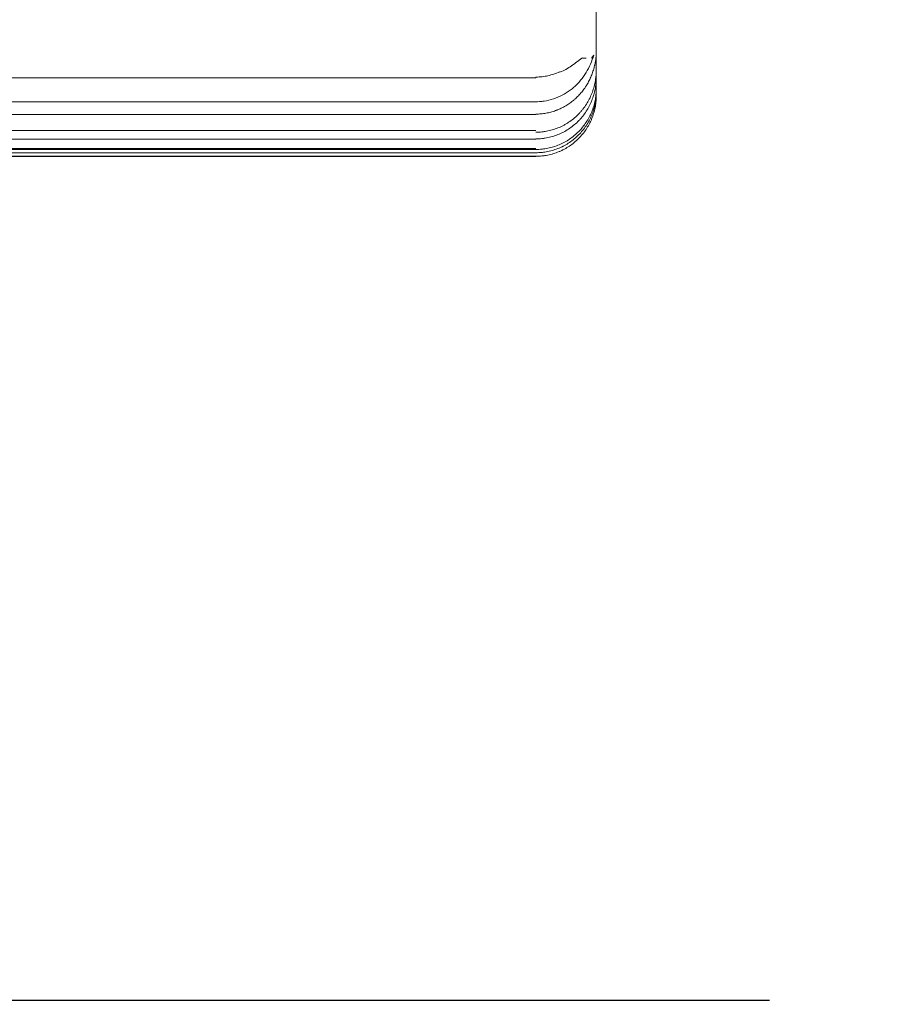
# Model space of a CAD drawing. Header units: millimetres. Extents: x 25069 to 61396, y 8621 to 21558.
# Tile 145 of 256: x 35627 to 35742, y 11233 to 11363. Entities that reach past the tile are written whole.
import ezdxf

# ---------------------------------------------------------------- set-up
doc = ezdxf.new("R2010")
doc.units = ezdxf.units.MM
doc.layers.add('10', color=7, linetype='Continuous')
doc.layers.add('dim', color=84, linetype='Continuous', lineweight=9)
doc.dimstyles.get("Standard").update_dxf_attribs({"dimtxt": 15, "dimasz": 5, "dimexe": 8, "dimexo": 5, "dimgap": 3, "dimtad": 0, "dimzin": 0, "dimdsep": 46, "dimtxsty": 'Standard', "dimblk": 'CLOSEDBLANK', "dimcen": 2, "dimclrd": 4, "dimclre": 3, "dimadec": 0, "dimazin": 0, "dimtfac": 1, "dimtofl": 0, "dimtmove": 0, "dimatfit": 3, "dimldrblk": 'CLOSEDBLANK', "dimfxl": 0, "dimtolj": 1, "dimtzin": 0, "dimarcsym": 0})

# ---------------------------------------------------------------- blocks, each defined once
blk = doc.blocks.new('_ClosedBlank')
at = {"color": 0, "linetype": 'ByBlock', "lineweight": -2}
for p, q in [((-1, 0.167), (0, 0)), ((-1, 0.167), (-1, -0.167)), ((0, 0), (-1, -0.167))]:
    blk.add_line(p, q, dxfattribs=at)
blk = doc.blocks.new('*D9')
at = {"layer": 'Defpoints', "color": 0, "lineweight": 18}
for p in [(35273.73, 12522.45), (35678.12, 12522.45), (35746.27, 11233.25)]:
    blk.add_point(p, dxfattribs=at)
at = {"layer": 'dim', "color": 3, "lineweight": -2}
for p, q in [((35658.12, 12522.45), (35253.73, 12522.45)), ((35726.27, 11233.25), (35253.73, 11233.25))]:
    blk.add_line(p, q, dxfattribs=at)
at = {"layer": 'dim', "color": 4, "lineweight": -3}
for p, q in [((35273.73, 12512.45), (35273.73, 12182.85)), ((35273.73, 11243.25), (35273.73, 11572.85))]:
    blk.add_line(p, q, dxfattribs=at)
at = {"layer": 'dim', "color": 4, "lineweight": -3, "xscale": 10, "yscale": 10, "zscale": 10}
for p, rotation in [((35273.73, 12522.45), 90), ((35273.73, 11233.25), 270)]:
    blk.add_blockref('_ClosedBlank', p, dxfattribs=dict(at, rotation=rotation))
at = {"layer": 'dim', "color": 0, "lineweight": 18, "insert": (35273.73, 11877.85), "char_height": 100, "attachment_point": 5, "rotation": 90}
blk.add_mtext('\\A1;1289.20', dxfattribs=at)
blk = doc.blocks.new('*D11')
at = {"layer": 'Defpoints', "color": 0, "lineweight": 18}
for p in [(34523.5, 12522.45), (35658.12, 12522.45), (35154.77, 9273.25)]:
    blk.add_point(p, dxfattribs=at)
at = {"layer": 'dim', "color": 3, "lineweight": -2}
for p, q in [((35638.12, 12522.45), (34503.5, 12522.45)), ((35134.77, 9273.25), (34503.5, 9273.25))]:
    blk.add_line(p, q, dxfattribs=at)
at = {"layer": 'dim', "color": 4, "lineweight": -3}
for p, q in [((34523.5, 12512.45), (34523.5, 11219.51)), ((34523.5, 9283.25), (34523.5, 10576.18))]:
    blk.add_line(p, q, dxfattribs=at)
at = {"layer": 'dim', "color": 4, "lineweight": -3, "xscale": 10, "yscale": 10, "zscale": 10}
for p, rotation in [((34523.5, 12522.45), 90), ((34523.5, 9273.25), 270)]:
    blk.add_blockref('_ClosedBlank', p, dxfattribs=dict(at, rotation=rotation))
at = {"layer": 'dim', "color": 0, "lineweight": 18, "insert": (34523.5, 10897.85), "char_height": 100, "attachment_point": 5, "rotation": 90}
blk.add_mtext('\\A1;3249.20', dxfattribs=at)

msp = doc.modelspace()

# ---------------------------------------------------------------- linework, layer by layer
at = {"layer": '10', "color": 7, "linetype": 'Continuous', "lineweight": 13}
for p, q in [((35702.931, 11358.61), (35702.655, 11358.192)), ((35695.277, 11352.424), (35576.423, 11352.424)), ((35695.275, 11348.591), (35577.427, 11348.59)), ((35695.273, 11346.227), (35578.054, 11346.227))]:
    msp.add_line(p, q, dxfattribs=at)
at = {"layer": '10', "color": 7, "linetype": 'Continuous', "lineweight": 18}
for p, q in [((35701.471, 11358.197), (35701.918, 11358.197)), ((35703.275, 11356.623), (35703.275, 11357.175)), ((35575.16, 11355.586), (35695.278, 11355.586)), ((35703.273, 11355.613), (35703.273, 11354.165)), ((35703.27, 11353.647), (35703.27, 11353.197)), ((35576.454, 11350.731), (35695.276, 11350.731)), ((35577.318, 11347.479), (35695.274, 11347.479)), ((35577.799, 11345.66), (35695.272, 11345.66)), ((35695.273, 11346.1), (35578.073, 11346.1)), ((35695.272, 11345.66), (35695.272, 11345.665)), ((35695.271, 11345.196), (35578.306, 11345.195)), ((35578.311, 11345.175), (35695.27, 11345.175))]:
    msp.add_line(p, q, dxfattribs=at)
for centre, major_axis, start_param, end_param in [((35703.27, 11437.675), (0, 84.5), 3.5105668, 4.2956858), ((35703.275, 11357.178), (0, -2), 3.7566995, 4.7140997), ((35703.27, 11437.675), (0, 84.5), 3.3853035, 3.4282071), ((35695.278, 11356.586), (0, -1), 6.2822745, 6.7648615), ((35703.27, 11437.675), (0, 84.5), 3.2529906, 3.2947694), ((35695.276, 11351.731), (0, 1), 3.1412856, 3.4918477), ((35695.274, 11348.479), (0, -1), 6.2831397, 6.5080551)]:
    msp.add_ellipse(centre, major_axis=major_axis, ratio=0.0001885, start_param=start_param, end_param=end_param, dxfattribs=at)
at = {"layer": '10', "color": 7, "linetype": 'Continuous', "lineweight": 13}
msp.add_open_spline([(35702.931, 11358.609), (35702.874, 11358.407), (35702.812, 11358.207), (35702.602, 11357.612), (35702.434, 11357.22), (35701.849, 11356.09), (35701.362, 11355.407), (35700.624, 11354.647), (35700.469, 11354.5), (35700.15, 11354.219), (35699.986, 11354.086), (35699.481, 11353.707), (35699.127, 11353.483), (35698.38, 11353.092), (35697.984, 11352.924), (35697.18, 11352.661), (35696.771, 11352.565), (35696.146, 11352.473), (35695.936, 11352.451), (35695.575, 11352.429), (35695.426, 11352.424), (35695.277, 11352.424)], degree=3, knots=[0, 0, 0, 0, 0.0599072, 0.0599072, 0.1796699, 0.1796699, 0.4191954, 0.4191954, 0.4790767, 0.4790767, 0.5389581, 0.5389581, 0.6587208, 0.6587208, 0.7784835, 0.7784835, 0.8982462, 0.8982462, 0.9581276, 0.9581276, 1, 1, 1, 1], dxfattribs=at)
at = {"layer": '10', "color": 7, "linetype": 'Continuous', "lineweight": 18}
for points, knots in [([(35702.978, 11356.936), (35703.003, 11357.028), (35703.026, 11357.12), (35703.059, 11357.257), (35703.07, 11357.303), (35703.091, 11357.393), (35703.1, 11357.438), (35703.129, 11357.572), (35703.146, 11357.66), (35703.178, 11357.833), (35703.192, 11357.919), (35703.211, 11358.045), (35703.217, 11358.086), (35703.228, 11358.167), (35703.233, 11358.207), (35703.246, 11358.324), (35703.254, 11358.4), (35703.262, 11358.508), (35703.265, 11358.544), (35703.269, 11358.613), (35703.271, 11358.647), (35703.275, 11358.745), (35703.276, 11358.806), (35703.276, 11358.863)], [0, 0, 0, 0, 0.125, 0.125, 0.1875, 0.1875, 0.25, 0.25, 0.375, 0.375, 0.5, 0.5, 0.5625, 0.5625, 0.625, 0.625, 0.75, 0.75, 0.8125, 0.8125, 0.875, 0.875, 1, 1, 1, 1]), ([(35698.417, 11356.326), (35698.504, 11356.358), (35699.132, 11356.596), (35700.001, 11357.201), (35700.864, 11357.83), (35701.274, 11358.137), (35701.422, 11358.235), (35701.464, 11358.258), (35701.46, 11358.256), (35701.46, 11358.255)], [0, 0, 0, 0, 0.0656353, 0.4793795, 0.7383953, 0.8765834, 0.9508792, 0.9952221, 1, 1, 1, 1]), ([(35703.275, 11356.623), (35703.275, 11356.489), (35703.271, 11356.355), (35703.262, 11356.155), (35703.258, 11356.088), (35703.249, 11355.954), (35703.243, 11355.888), (35703.212, 11355.555), (35703.174, 11355.292), (35703.075, 11354.772), (35703.014, 11354.516), (35702.867, 11354.009), (35702.781, 11353.758), (35702.635, 11353.388), (35702.583, 11353.265), (35702.514, 11353.113), (35702.5, 11353.082), (35702.471, 11353.022), (35702.429, 11352.931), (35702.384, 11352.842), (35702.233, 11352.545), (35701.969, 11352.086), (35701.663, 11351.654), (35701.418, 11351.342), (35701.334, 11351.239), (35701.203, 11351.088), (35701.159, 11351.039), (35701.069, 11350.94), (35701.023, 11350.891), (35700.792, 11350.649), (35700.598, 11350.466), (35700.196, 11350.121), (35699.987, 11349.959), (35699.554, 11349.657), (35699.329, 11349.516), (35699.038, 11349.353), (35698.979, 11349.321), (35698.861, 11349.259), (35698.801, 11349.228), (35698.621, 11349.14), (35698.5, 11349.084), (35698.135, 11348.925), (35697.639, 11348.74), (35697.128, 11348.606), (35696.738, 11348.524), (35696.607, 11348.501), (35696.409, 11348.47), (35696.342, 11348.46), (35696.209, 11348.443), (35696.143, 11348.435), (35695.81, 11348.401), (35695.543, 11348.387), (35695.275, 11348.387)], [0, 0, 0, 0, 0.03125, 0.03125, 0.046875, 0.046875, 0.0625, 0.0625, 0.125, 0.125, 0.1875, 0.1875, 0.25, 0.25, 0.28125, 0.28125, 0.2890625, 0.2890625, 0.296875, 0.3125, 0.3125, 0.375, 0.4375, 0.4375, 0.46875, 0.46875, 0.484375, 0.484375, 0.5, 0.5, 0.5625, 0.5625, 0.625, 0.625, 0.6875, 0.6875, 0.703125, 0.703125, 0.71875, 0.71875, 0.75, 0.75, 0.8125, 0.875, 0.875, 0.90625, 0.90625, 0.921875, 0.921875, 0.9375, 0.9375, 1, 1, 1, 1]), ([(35695.276, 11350.792), (35695.332, 11350.792), (35695.388, 11350.792), (35695.499, 11350.795), (35695.666, 11350.8), (35695.831, 11350.811), (35696.161, 11350.84), (35696.597, 11350.897), (35697.026, 11350.992), (35697.452, 11351.105), (35697.664, 11351.171), (35697.925, 11351.265), (35697.978, 11351.285), (35698.081, 11351.325), (35698.236, 11351.386), (35698.388, 11351.452), (35698.689, 11351.591), (35699.081, 11351.792), (35699.64, 11352.141), (35699.995, 11352.405), (35700.211, 11352.581), (35700.254, 11352.616), (35700.339, 11352.688), (35700.465, 11352.797), (35700.587, 11352.91), (35700.826, 11353.139), (35701.131, 11353.456), (35701.41, 11353.798), (35701.61, 11354.062), (35701.707, 11354.197), (35701.801, 11354.335), (35701.862, 11354.428), (35701.893, 11354.474), (35702.042, 11354.708), (35702.153, 11354.899), (35702.359, 11355.288), (35702.551, 11355.684), (35702.791, 11356.298), (35702.921, 11356.721), (35702.978, 11356.936)], [0, 0, 0, 0, 0.015625, 0.015625, 0.03125, 0.0625, 0.0625, 0.125, 0.1875, 0.1875, 0.25, 0.25, 0.265625, 0.265625, 0.28125, 0.3125, 0.3125, 0.375, 0.4375, 0.5, 0.5, 0.515625, 0.515625, 0.53125, 0.5625, 0.5625, 0.625, 0.6875, 0.6875, 0.71875, 0.734375, 0.734375, 0.75, 0.75, 0.8125, 0.8125, 0.875, 0.9375, 1, 1, 1, 1]), ([(35695.278, 11355.7), (35695.547, 11355.7), (35695.814, 11355.715), (35696.344, 11355.774), (35696.608, 11355.817), (35697.132, 11355.934), (35697.389, 11356.007), (35697.894, 11356.179), (35698.142, 11356.278), (35698.386, 11356.391)], [0, 0, 0, 0, 0.25, 0.25, 0.5, 0.5, 0.75, 0.75, 1, 1, 1, 1]), ([(35695.274, 11347.504), (35695.541, 11347.504), (35695.807, 11347.518), (35696.138, 11347.552), (35696.205, 11347.559), (35696.337, 11347.576), (35696.403, 11347.586), (35696.6, 11347.616), (35696.731, 11347.64), (35697.119, 11347.72), (35697.629, 11347.852), (35698.124, 11348.035), (35698.489, 11348.191), (35698.609, 11348.246), (35698.789, 11348.334), (35698.849, 11348.364), (35698.967, 11348.425), (35699.025, 11348.456), (35699.315, 11348.617), (35699.54, 11348.756), (35699.973, 11349.055), (35700.182, 11349.215), (35700.584, 11349.555), (35700.778, 11349.736), (35701.01, 11349.976), (35701.055, 11350.024), (35701.146, 11350.122), (35701.279, 11350.27), (35701.406, 11350.422), (35701.652, 11350.731), (35701.958, 11351.159), (35702.223, 11351.614), (35702.406, 11351.967), (35702.464, 11352.086), (35702.548, 11352.268), (35702.575, 11352.329), (35702.627, 11352.451), (35702.652, 11352.512), (35702.776, 11352.82), (35702.862, 11353.069), (35703.01, 11353.574), (35703.072, 11353.829), (35703.172, 11354.347), (35703.21, 11354.609), (35703.261, 11355.14), (35703.274, 11355.406), (35703.274, 11355.673)], [0, 0, 0, 0, 0.0625, 0.0625, 0.078125, 0.078125, 0.09375, 0.09375, 0.125, 0.125, 0.1875, 0.25, 0.25, 0.28125, 0.28125, 0.296875, 0.296875, 0.3125, 0.3125, 0.375, 0.375, 0.4375, 0.4375, 0.5, 0.5, 0.515625, 0.515625, 0.53125, 0.5625, 0.5625, 0.625, 0.6875, 0.6875, 0.71875, 0.71875, 0.734375, 0.734375, 0.75, 0.75, 0.8125, 0.8125, 0.875, 0.875, 0.9375, 0.9375, 1, 1, 1, 1]), ([(35703.27, 11353.197), (35703.27, 11352.933), (35703.257, 11352.669), (35703.225, 11352.341), (35703.218, 11352.276), (35703.201, 11352.145), (35703.175, 11351.949), (35703.141, 11351.756), (35703.064, 11351.372), (35702.937, 11350.867), (35702.761, 11350.376), (35702.611, 11350.013), (35702.558, 11349.893), (35702.487, 11349.744), (35702.473, 11349.714), (35702.444, 11349.655), (35702.4, 11349.566), (35702.355, 11349.479), (35702.2, 11349.19), (35701.931, 11348.742), (35701.621, 11348.324), (35701.29, 11347.92), (35701.114, 11347.726), (35700.741, 11347.353), (35700.547, 11347.177), (35700.143, 11346.846), (35699.725, 11346.535), (35699.278, 11346.267), (35698.988, 11346.112), (35698.901, 11346.066), (35698.813, 11346.022), (35698.753, 11345.994), (35698.724, 11345.979), (35698.575, 11345.909), (35698.454, 11345.855), (35698.091, 11345.705), (35697.6, 11345.529), (35697.095, 11345.402), (35696.711, 11345.325), (35696.582, 11345.303), (35696.388, 11345.274), (35696.322, 11345.265), (35696.192, 11345.249), (35696.126, 11345.241), (35695.798, 11345.209), (35695.535, 11345.196), (35695.271, 11345.196)], [0, 0, 0, 0, 0.0625, 0.0625, 0.078125, 0.078125, 0.09375, 0.125, 0.125, 0.1875, 0.25, 0.25, 0.28125, 0.28125, 0.2890625, 0.2890625, 0.296875, 0.3125, 0.3125, 0.375, 0.4375, 0.4375, 0.5, 0.5, 0.5625, 0.5625, 0.625, 0.6875, 0.6875, 0.703125, 0.7109375, 0.7109375, 0.71875, 0.71875, 0.75, 0.75, 0.8125, 0.875, 0.875, 0.90625, 0.90625, 0.921875, 0.921875, 0.9375, 0.9375, 1, 1, 1, 1]), ([(35695.272, 11345.665), (35695.537, 11345.665), (35695.8, 11345.679), (35696.129, 11345.711), (35696.195, 11345.719), (35696.326, 11345.735), (35696.522, 11345.762), (35696.716, 11345.796), (35697.101, 11345.874), (35697.607, 11346.002), (35698.099, 11346.179), (35698.462, 11346.33), (35698.582, 11346.384), (35698.731, 11346.455), (35698.761, 11346.47), (35698.82, 11346.499), (35698.909, 11346.543), (35698.996, 11346.589), (35699.286, 11346.745), (35699.51, 11346.88), (35699.943, 11347.171), (35700.152, 11347.327), (35700.555, 11347.66), (35700.749, 11347.837), (35701.122, 11348.212), (35701.297, 11348.408), (35701.628, 11348.813), (35701.937, 11349.233), (35702.205, 11349.682), (35702.36, 11349.972), (35702.39, 11350.031), (35702.449, 11350.149), (35702.478, 11350.208), (35702.562, 11350.387), (35702.615, 11350.508), (35702.765, 11350.872), (35702.94, 11351.365), (35703.066, 11351.871), (35703.143, 11352.256), (35703.165, 11352.385), (35703.194, 11352.58), (35703.203, 11352.645), (35703.219, 11352.776), (35703.227, 11352.842), (35703.259, 11353.171), (35703.272, 11353.435), (35703.272, 11353.699)], [0, 0, 0, 0, 0.0625, 0.0625, 0.078125, 0.078125, 0.09375, 0.125, 0.125, 0.1875, 0.25, 0.25, 0.28125, 0.28125, 0.2890625, 0.2890625, 0.296875, 0.3125, 0.3125, 0.375, 0.375, 0.4375, 0.4375, 0.5, 0.5, 0.5625, 0.5625, 0.625, 0.6875, 0.6875, 0.703125, 0.703125, 0.71875, 0.71875, 0.75, 0.75, 0.8125, 0.875, 0.875, 0.90625, 0.90625, 0.921875, 0.921875, 0.9375, 0.9375, 1, 1, 1, 1]), ([(35703.273, 11354.165), (35703.273, 11353.9), (35703.26, 11353.636), (35703.227, 11353.306), (35703.22, 11353.24), (35703.204, 11353.109), (35703.178, 11352.913), (35703.144, 11352.719), (35703.068, 11352.333), (35702.942, 11351.826), (35702.768, 11351.332), (35702.618, 11350.967), (35702.566, 11350.846), (35702.496, 11350.696), (35702.481, 11350.666), (35702.453, 11350.607), (35702.409, 11350.518), (35702.364, 11350.43), (35702.21, 11350.139), (35701.943, 11349.688), (35701.634, 11349.266), (35701.304, 11348.859), (35701.128, 11348.663), (35700.756, 11348.285), (35700.562, 11348.108), (35700.159, 11347.773), (35699.95, 11347.616), (35699.517, 11347.323), (35699.293, 11347.187), (35699.003, 11347.03), (35698.945, 11346.999), (35698.827, 11346.939), (35698.767, 11346.91), (35698.588, 11346.824), (35698.468, 11346.77), (35698.104, 11346.617), (35697.612, 11346.439), (35697.105, 11346.31), (35696.719, 11346.232), (35696.59, 11346.209), (35696.394, 11346.179), (35696.329, 11346.17), (35696.197, 11346.154), (35696.132, 11346.146), (35695.802, 11346.113), (35695.538, 11346.1), (35695.273, 11346.1)], [0, 0, 0, 0, 0.0625, 0.0625, 0.078125, 0.078125, 0.09375, 0.125, 0.125, 0.1875, 0.25, 0.25, 0.28125, 0.28125, 0.2890625, 0.2890625, 0.296875, 0.3125, 0.3125, 0.375, 0.4375, 0.4375, 0.5, 0.5, 0.5625, 0.5625, 0.625, 0.625, 0.6875, 0.6875, 0.703125, 0.703125, 0.71875, 0.71875, 0.75, 0.75, 0.8125, 0.875, 0.875, 0.90625, 0.90625, 0.921875, 0.921875, 0.9375, 0.9375, 1, 1, 1, 1]), ([(35703.232, 11352.394), (35703.242, 11352.496), (35703.255, 11352.659), (35703.263, 11352.842), (35703.267, 11352.941), (35703.269, 11353.017), (35703.27, 11353.088), (35703.27, 11353.128), (35703.27, 11353.131)], [0, 0, 0, 0, 0.1492466, 0.2453542, 0.3182001, 0.4125915, 0.5855436, 1, 1, 1, 1])]:
    msp.add_open_spline(points, degree=3, knots=knots, dxfattribs=at)

# ---------------------------------------------------------------- dimensions: what is measured, and where the dimension line sits
at = {"layer": 'dim', "lineweight": 18}
dim = msp.add_linear_dim(base=(34523.5, 12522.447), p1=(35154.77, 9273.247), p2=(35658.118, 12522.447), angle=90, dimstyle='Standard', override={"dimscale": 2, "dimtxt": 50, "dimexe": 10, "dimexo": 10, "dimgap": 15, "dimlwd": 65533}, dxfattribs=at)
dim.commit()
dim.dimension.update_dxf_attribs({"geometry": '*D11', "text_midpoint": (34523.5, 10897.847), "dimtype": 160})
dim = msp.add_linear_dim(base=(35273.729, 12522.447), p1=(35746.27, 11233.247), p2=(35678.118, 12522.447), angle=90, dimstyle='Standard', override={"dimscale": 2, "dimtxt": 50, "dimexe": 10, "dimexo": 10, "dimgap": 15, "dimlwd": 65533}, dxfattribs=at)
dim.commit()
dim.dimension.update_dxf_attribs({"geometry": '*D9', "text_midpoint": (35273.729, 11877.847)})

doc.saveas('drawing.dxf')
